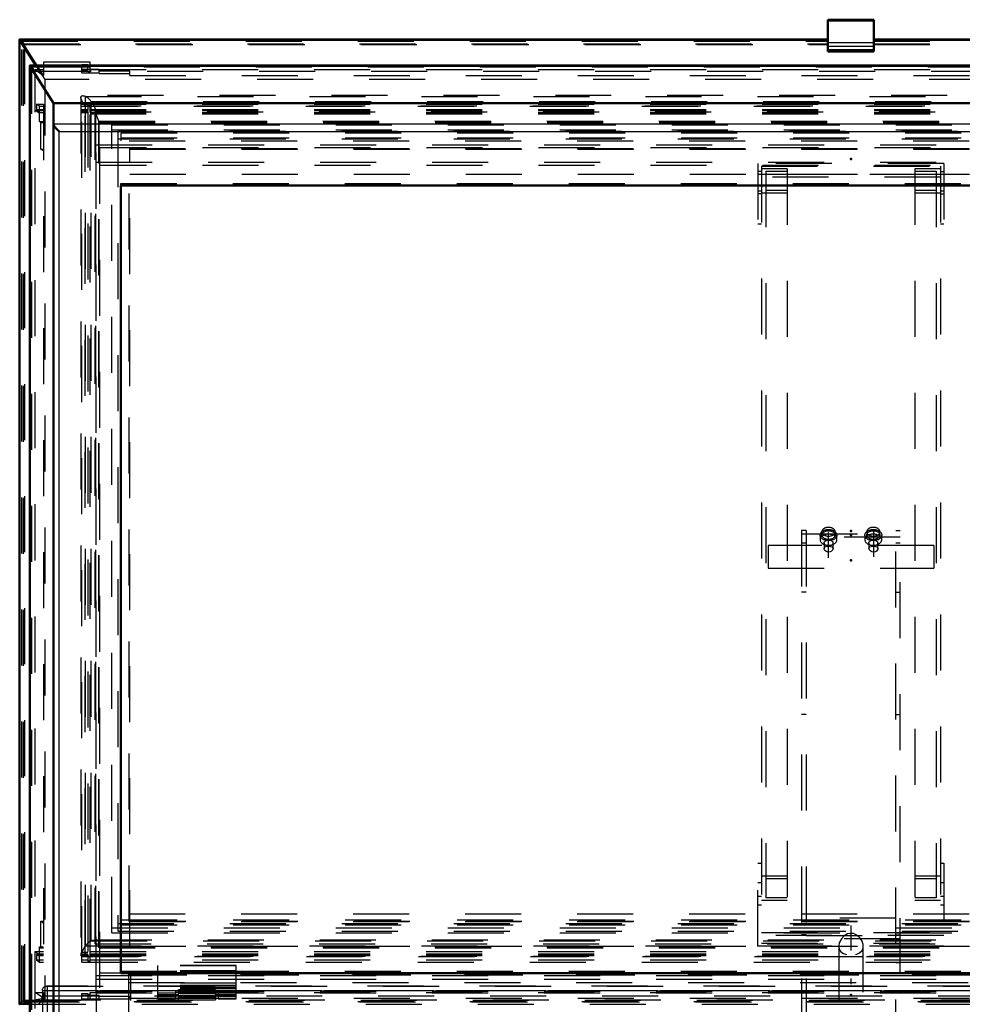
# Model space of a CAD drawing. Header units: millimetres. Extents: x 0 to 428, y 0 to 298.
# Tile 4 of 42: x 72 to 89, y 140 to 157. Entities that reach past the tile are written whole.
import ezdxf

# ---------------------------------------------------------------- set-up
doc = ezdxf.new("R2010")
doc.units = ezdxf.units.MM
doc.linetypes.add('Center', pattern=[1.5, 0.45, -0.5, 0.05, -0.5])
doc.linetypes.add('Dashed', pattern=[2, 1, -1])
for name, color, linetype, lineweight in [('am_0', 7, 'Continuous', 50), ('am_12', 3, 'Continuous', 25), ('am_3', 6, 'Dashed', 25), ('am_6', 2, 'Continuous', 35), ('am_7', 7, 'Center', 25), ('am_9', 7, 'Continuous', 50)]:
    doc.layers.add(name, color=color, linetype=linetype, lineweight=lineweight)

# ---------------------------------------------------------------- blocks, each defined once
blk = doc.blocks.new('12_FGS3001001502511U_0_in_FDFneo100150C2325N1N4N_300Op0__1203')
at = {"layer": 'am_3'}
for p, q in [((88.837, 154.707), (85.517, 154.707)), ((85.517, 154.707), (85.517, 153.621)), ((88.837, 154.707), (88.837, 153.621)), ((85.577, 154.562), (85.517, 154.562)), ((85.577, 154.655), (88.777, 154.655)), ((85.577, 154.655), (85.577, 140.782)), ((86.037, 154.61), (85.577, 154.61)), ((85.657, 154.571), (85.657, 141.593)), ((85.657, 154.571), (86.037, 154.571)), ((86.037, 154.61), (86.037, 141.554)), ((88.317, 154.61), (88.317, 141.554)), ((88.777, 154.61), (88.317, 154.61)), ((88.317, 154.571), (88.697, 154.571)), ((88.697, 154.571), (88.697, 141.593)), ((88.777, 154.655), (88.777, 140.782)), ((88.777, 154.562), (88.837, 154.562)), ((85.517, 154.513), (88.837, 154.513)), ((88.777, 154.461), (85.577, 154.461)), ((85.577, 154.213), (85.517, 154.213)), ((85.577, 154.183), (86.037, 154.183)), ((86.037, 154.222), (85.657, 154.222)), ((88.697, 154.222), (88.317, 154.222)), ((88.317, 154.183), (88.777, 154.183)), ((88.837, 154.213), (88.777, 154.213)), ((85.577, 154.165), (85.517, 154.165)), ((88.777, 154.165), (88.837, 154.165)), ((85.577, 153.621), (85.517, 153.621)), ((88.837, 153.621), (88.777, 153.621)), ((85.517, 140.729), (85.517, 142.213)), ((85.517, 142.213), (85.577, 142.213)), ((88.777, 142.213), (88.837, 142.213)), ((88.837, 142.213), (88.837, 140.729)), ((86.037, 141.98), (85.577, 141.98)), ((85.657, 141.942), (86.037, 141.942)), ((88.777, 141.98), (88.317, 141.98)), ((88.317, 141.942), (88.697, 141.942)), ((85.577, 141.863), (85.517, 141.863)), ((88.837, 141.863), (88.777, 141.863)), ((85.517, 141.621), (85.577, 141.621)), ((85.577, 141.554), (86.037, 141.554)), ((86.037, 141.593), (85.657, 141.593)), ((88.697, 141.593), (88.317, 141.593)), ((88.317, 141.554), (88.777, 141.554)), ((88.777, 141.621), (88.837, 141.621)), ((85.577, 141.465), (85.517, 141.465)), ((88.837, 141.465), (88.777, 141.465)), ((88.837, 140.923), (85.517, 140.923)), ((85.577, 140.976), (88.777, 140.976)), ((88.837, 140.729), (85.517, 140.729)), ((85.577, 140.782), (88.777, 140.782))]:
    blk.add_line(p, q, dxfattribs=at)
at = {"layer": 'am_6'}
for tag, p, flags in [('NB', (93.837, 154.707), 8), ('NN', (93.837, 154.207), 8), ('NT', (93.837, 153.707), 8), ('NBSYN', (93.837, 153.207), 8), ('LINA', (93.837, 152.707), 8), ('CATALOG', (93.837, 152.207), 8), ('IDNR', (93.837, 151.707), 8), ('PN', (93.837, 151.207), 8), ('LODLEVEL', (93.837, 150.707), 8), ('L', (93.837, 150.207), 8), ('W', (93.837, 149.707), 8), ('DP', (93.837, 149.207), 8), ('OP', (93.837, 148.707), 8), ('PPATH', (93.837, 148.207), 8), ('ExcludeFromBOM', (93.837, 147.207), 8), ('PSOL_0', (93.837, 146.707), 9), ('PSOL_1', (93.837, 146.207), 9), ('PSOL_2', (93.837, 145.707), 9)]:
    blk.add_attdef(tag, p, '', height=0.5, dxfattribs=dict(at, flags=flags))
blk = doc.blocks.new('13_Flat_Glass_Skylight_300100150_6_0_in_FDFneo100150C2325N1N4N_300Op0__1203')
at = {"layer": 'am_3'}
for p, q in [((73.425, 155.886), (73.425, 140.576)), ((100.898, 155.917), (73.457, 155.917)), ((73.505, 155.812), (73.505, 155.904)), ((73.507, 155.904), (73.505, 155.904)), ((73.507, 155.814), (73.505, 155.812)), ((73.507, 155.904), (100.848, 155.904)), ((73.507, 140.827), (73.507, 155.814)), ((73.61, 155.814), (100.745, 155.814)), ((73.61, 140.827), (73.61, 155.814)), ((73.499, 140.555), (73.499, 155.735)), ((73.499, 155.735), (100.856, 155.735)), ((73.592, 155.653), (100.762, 155.653)), ((73.592, 140.578), (73.592, 155.65)), ((73.592, 155.595), (100.762, 155.595)), ((73.683, 155.629), (100.672, 155.629)), ((73.683, 140.77), (73.683, 155.629)), ((73.745, 155.462), (73.683, 155.629)), ((73.691, 140.809), (73.691, 155.653)), ((73.745, 140.711), (73.745, 155.462)), ((73.745, 155.462), (100.61, 155.462)), ((73.507, 140.827), (73.505, 140.828)), ((73.505, 140.735), (73.505, 140.828)), ((73.61, 140.827), (100.745, 140.827)), ((100.695, 140.84), (73.66, 140.84)), ((73.505, 140.735), (73.507, 140.738)), ((73.507, 140.738), (100.848, 140.738)), ((73.683, 140.77), (73.745, 140.711)), ((73.683, 140.77), (100.672, 140.77)), ((73.745, 140.711), (100.61, 140.711)), ((73.457, 140.545), (100.898, 140.545)), ((73.499, 140.555), (100.856, 140.555)), ((73.592, 140.636), (100.762, 140.636)), ((73.592, 140.578), (100.762, 140.578))]:
    blk.add_line(p, q, dxfattribs=at)
for points in [[(73.425, 155.886), (73.426, 155.895), (73.429, 155.903), (73.434, 155.909), (73.441, 155.914), (73.449, 155.916), (73.457, 155.917)], [(73.499, 155.735), (73.484, 155.756), (73.471, 155.776), (73.459, 155.795), (73.449, 155.813), (73.441, 155.83), (73.434, 155.846), (73.429, 155.861), (73.426, 155.874), (73.425, 155.885), (73.425, 155.886)], [(73.457, 155.917), (73.468, 155.916), (73.481, 155.913), (73.496, 155.908), (73.505, 155.904)], [(73.61, 155.814), (73.604, 155.821), (73.599, 155.828), (73.593, 155.834), (73.587, 155.841), (73.58, 155.848), (73.574, 155.854), (73.567, 155.86), (73.561, 155.866), (73.554, 155.872), (73.547, 155.878), (73.541, 155.883), (73.534, 155.888), (73.528, 155.892), (73.522, 155.896), (73.516, 155.899), (73.511, 155.902), (73.507, 155.904)], [(73.691, 155.653), (73.69, 155.664), (73.688, 155.677), (73.683, 155.692), (73.676, 155.708), (73.668, 155.725), (73.658, 155.743), (73.646, 155.762), (73.633, 155.782), (73.618, 155.803), (73.61, 155.814)], [(73.683, 155.629), (73.688, 155.635), (73.69, 155.643), (73.691, 155.653), (73.691, 155.653)], [(73.507, 140.738), (73.513, 140.744), (73.518, 140.751), (73.524, 140.758), (73.53, 140.764), (73.536, 140.771), (73.543, 140.777), (73.55, 140.784), (73.556, 140.79), (73.563, 140.796), (73.57, 140.801), (73.576, 140.806), (73.583, 140.811), (73.589, 140.815), (73.595, 140.819), (73.601, 140.823), (73.606, 140.825), (73.61, 140.827)], [(73.61, 140.827), (73.625, 140.833), (73.639, 140.837), (73.652, 140.84), (73.66, 140.84)], [(73.66, 140.84), (73.67, 140.839), (73.678, 140.836), (73.684, 140.832), (73.688, 140.825), (73.691, 140.817), (73.691, 140.809)], [(73.505, 140.735), (73.49, 140.714), (73.476, 140.694), (73.464, 140.674), (73.453, 140.656), (73.444, 140.638), (73.437, 140.622), (73.431, 140.607), (73.427, 140.593), (73.426, 140.581), (73.425, 140.576)], [(73.691, 140.809), (73.69, 140.797), (73.688, 140.784), (73.683, 140.77), (73.683, 140.77)], [(73.425, 140.576), (73.426, 140.566), (73.429, 140.558), (73.434, 140.552), (73.441, 140.548), (73.449, 140.545), (73.457, 140.545)], [(73.457, 140.545), (73.468, 140.546), (73.481, 140.549), (73.496, 140.553), (73.499, 140.555)]]:
    blk.add_lwpolyline(points, dxfattribs=at)
at = {"layer": 'am_6'}
for tag, p, flags in [('NB', (105.929, 155.917), 8), ('NN', (105.929, 155.417), 8), ('NT', (105.929, 154.917), 8), ('NBSYN', (105.929, 154.417), 8), ('LINA', (105.929, 153.917), 8), ('CATALOG', (105.929, 153.417), 8), ('IDNR', (105.929, 152.917), 8), ('PN', (105.929, 152.417), 8), ('LODLEVEL', (105.929, 151.917), 8), ('L', (105.929, 151.417), 8), ('W', (105.929, 150.917), 8), ('PPATH', (105.929, 150.417), 8), ('ExcludeFromBOM', (105.929, 149.417), 8), ('PSOL_0', (105.929, 148.917), 9), ('PSOL_1', (105.929, 148.417), 9), ('PSOL_2', (105.929, 147.917), 9)]:
    blk.add_attdef(tag, p, '', height=0.5, dxfattribs=dict(at, flags=flags))
blk = doc.blocks.new('14_Flat_Glass_Skylight_300100150_12_0_in_FDFneo100150C2325N1N4N_300Op0__1203')
at = {"layer": 'am_3'}
for p, q in [((73.979, 140.969), (73.979, 155.397)), ((73.979, 155.397), (100.376, 155.397)), ((73.979, 155.309), (100.376, 155.309)), ((74.144, 155.253), (100.211, 155.253)), ((74.144, 141.113), (74.144, 155.253)), ((74.144, 155.166), (100.211, 155.166)), ((74.144, 141.2), (100.211, 141.2)), ((73.979, 141.057), (100.376, 141.057)), ((74.144, 141.113), (100.211, 141.113)), ((73.979, 140.969), (100.376, 140.969))]:
    blk.add_line(p, q, dxfattribs=at)
at = {"layer": 'am_6'}
for tag, p, flags in [('NB', (105.376, 155.397), 8), ('NN', (105.376, 154.897), 8), ('NT', (105.376, 154.397), 8), ('NBSYN', (105.376, 153.897), 8), ('LINA', (105.376, 153.397), 8), ('CATALOG', (105.376, 152.897), 8), ('IDNR', (105.376, 152.397), 8), ('PN', (105.376, 151.897), 8), ('LODLEVEL', (105.376, 151.397), 8), ('L', (105.376, 150.897), 8), ('W', (105.376, 150.397), 8), ('PPATH', (105.376, 149.897), 8), ('ExcludeFromBOM', (105.376, 148.897), 8), ('PSOL_0', (105.376, 148.397), 9), ('PSOL_1', (105.376, 147.897), 9), ('PSOL_2', (105.376, 147.397), 9)]:
    blk.add_attdef(tag, p, '', height=0.5, dxfattribs=dict(at, flags=flags))
blk = doc.blocks.new('15_Flat_Glass_Skylight_300100150_5_0_in_FDFneo100150C2325N1N4N_300Op0__1203')
at = {"layer": 'am_3'}
for p, q in [((74.087, 155.284), (74.087, 140.996)), ((74.087, 155.284), (100.267, 155.284)), ((74.087, 155.148), (100.267, 155.148)), ((74.287, 155.109), (100.067, 155.109)), ((74.287, 141.171), (74.287, 155.109)), ((74.287, 154.973), (100.067, 154.973)), ((74.287, 141.307), (100.067, 141.307)), ((74.287, 141.171), (100.067, 141.171)), ((74.087, 141.133), (100.267, 141.133)), ((74.087, 140.996), (100.267, 140.996))]:
    blk.add_line(p, q, dxfattribs=at)
at = {"layer": 'am_6'}
for tag, p, flags in [('NB', (105.267, 155.284), 8), ('NN', (105.267, 154.784), 8), ('NT', (105.267, 154.284), 8), ('NBSYN', (105.267, 153.784), 8), ('LINA', (105.267, 153.284), 8), ('CATALOG', (105.267, 152.784), 8), ('IDNR', (105.267, 152.284), 8), ('PN', (105.267, 151.784), 8), ('LODLEVEL', (105.267, 151.284), 8), ('L', (105.267, 150.784), 8), ('W', (105.267, 150.284), 8), ('PPATH', (105.267, 149.784), 8), ('ExcludeFromBOM', (105.267, 148.784), 8), ('PSOL_0', (105.267, 148.284), 9), ('PSOL_1', (105.267, 147.784), 9), ('PSOL_2', (105.267, 147.284), 9)]:
    blk.add_attdef(tag, p, '', height=0.5, dxfattribs=dict(at, flags=flags))
blk = doc.blocks.new('16_FGS3001001502O4U_0_in_FDFneo100150C2325N1N4N_300Op0__1203')
at = {"layer": 'am_3'}
for p, q in [((73.757, 154.986), (73.757, 139.939)), ((100.597, 154.986), (73.757, 154.986)), ((100.597, 154.668), (73.757, 154.668)), ((73.757, 140.257), (100.597, 140.257)), ((73.757, 139.939), (100.597, 139.939))]:
    blk.add_line(p, q, dxfattribs=at)
at = {"layer": 'am_6'}
for tag, p, flags in [('NB', (105.597, 154.986), 8), ('NN', (105.597, 154.486), 8), ('NT', (105.597, 153.986), 8), ('NBSYN', (105.597, 153.486), 8), ('LINA', (105.597, 152.986), 8), ('CATALOG', (105.597, 152.486), 8), ('IDNR', (105.597, 151.986), 8), ('PN', (105.597, 151.486), 8), ('LODLEVEL', (105.597, 150.986), 8), ('L', (105.597, 150.486), 8), ('W', (105.597, 149.986), 8), ('TG', (105.597, 149.486), 8), ('TG1', (105.597, 148.986), 8), ('OC', (105.597, 148.486), 8), ('PPATH', (105.597, 147.986), 8), ('ExcludeFromBOM', (105.597, 146.986), 8), ('PSOL_0', (105.597, 146.486), 9), ('PSOL_1', (105.597, 145.986), 9), ('PSOL_2', (105.597, 145.486), 9), ('PSOL_3', (105.597, 144.986), 9)]:
    blk.add_attdef(tag, p, '', height=0.5, dxfattribs=dict(at, flags=flags))
blk = doc.blocks.new('17_FGS30010015025O3U_0_in_FDFneo100150C2325N1N4N_300Op0__1203')
at = {"layer": 'am_0'}
for p, q in [((87.587, 157.273), (86.767, 157.273)), ((86.767, 156.708), (86.767, 157.273)), ((87.587, 156.708), (87.587, 157.273)), ((72.332, 156.917), (72.332, 139.696)), ((86.767, 156.921), (72.336, 156.921)), ((72.337, 156.907), (72.622, 156.456)), ((102.019, 156.921), (87.587, 156.921)), ((86.767, 156.73), (87.587, 156.73)), ((86.767, 156.708), (87.587, 156.708)), ((72.516, 156.454), (72.516, 139.553)), ((72.516, 139.551), (72.516, 156.451)), ((72.516, 156.451), (101.839, 156.451)), ((72.516, 156.451), (72.937, 155.78)), ((101.836, 156.456), (72.518, 156.456)), ((72.937, 155.78), (101.417, 155.78)), ((72.937, 155.78), (72.937, 139.249)), ((74.137, 140.25), (74.137, 154.314)), ((74.137, 154.314), (100.217, 154.314)), ((74.137, 140.25), (100.217, 140.25)), ((72.516, 139.724), (72.337, 139.693))]:
    blk.add_line(p, q, dxfattribs=at)
for points in [[(72.336, 156.921), (72.335, 156.921), (72.334, 156.92), (72.333, 156.92), (72.333, 156.919), (72.332, 156.918), (72.332, 156.917)], [(72.332, 156.917), (72.332, 156.916), (72.333, 156.915), (72.333, 156.914), (72.334, 156.912), (72.335, 156.91), (72.336, 156.909), (72.337, 156.907)], [(72.518, 156.456), (72.518, 156.456), (72.517, 156.456), (72.516, 156.456), (72.516, 156.455), (72.516, 156.454), (72.516, 156.453), (72.516, 156.452), (72.516, 156.451), (72.516, 156.451)], [(73.037, 155.276), (73.029, 155.284), (73.02, 155.292), (73.012, 155.3), (73.003, 155.309), (72.995, 155.317), (72.987, 155.326), (72.98, 155.335), (72.973, 155.344), (72.967, 155.352), (72.961, 155.36), (72.956, 155.368), (72.951, 155.376), (72.947, 155.383), (72.943, 155.39), (72.941, 155.396), (72.939, 155.402), (72.938, 155.407), (72.937, 155.412)], [(72.337, 139.693), (72.336, 139.693), (72.335, 139.693), (72.334, 139.693), (72.333, 139.694), (72.333, 139.694), (72.332, 139.695), (72.332, 139.696)]]:
    blk.add_lwpolyline(points, dxfattribs=at)
at = {"layer": 'am_12'}
for p, q in [((86.767, 157.268), (87.587, 157.268)), ((72.337, 139.693), (72.337, 156.907)), ((72.337, 156.907), (86.767, 156.907)), ((87.587, 156.907), (102.018, 156.907)), ((72.937, 155.412), (101.417, 155.412)), ((73.037, 139.288), (73.037, 155.276)), ((73.037, 155.276), (101.317, 155.276)), ((72.337, 139.693), (72.516, 139.693))]:
    blk.add_line(p, q, dxfattribs=at)
at = {"layer": 'am_3'}
for p, q in [((86.767, 157.253), (87.587, 157.253)), ((72.424, 156.828), (72.373, 156.892)), ((72.373, 156.892), (86.767, 156.892)), ((72.373, 139.741), (72.373, 156.892)), ((72.4, 139.738), (72.4, 156.841)), ((72.4, 156.841), (86.767, 156.841)), ((72.4, 156.841), (72.424, 156.828)), ((72.757, 156.278), (72.4, 156.841)), ((72.424, 139.767), (72.424, 156.828)), ((72.424, 156.828), (86.767, 156.828)), ((86.767, 156.868), (87.587, 156.868)), ((87.587, 156.892), (101.982, 156.892)), ((87.587, 156.841), (101.955, 156.841)), ((87.587, 156.828), (101.931, 156.828)), ((87.587, 156.795), (86.767, 156.795)), ((73.592, 156.516), (72.757, 156.516)), ((72.757, 156.516), (72.757, 156.278)), ((73.442, 156.472), (73.552, 156.472)), ((73.442, 156.326), (73.442, 156.472)), ((73.552, 156.345), (73.552, 156.472)), ((73.592, 156.345), (73.592, 156.516)), ((72.552, 139.593), (72.552, 156.43)), ((72.552, 156.43), (101.803, 156.43)), ((72.61, 156.355), (72.552, 156.43)), ((72.606, 155.653), (72.606, 156.384)), ((72.606, 156.384), (72.757, 156.278)), ((72.606, 156.384), (72.757, 156.384)), ((72.61, 156.355), (101.744, 156.355)), ((72.61, 139.62), (72.61, 156.355)), ((72.622, 156.456), (72.782, 156.205)), ((73.753, 156.385), (73.442, 156.385)), ((73.552, 156.364), (73.442, 156.364)), ((73.442, 156.326), (73.753, 156.326)), ((73.552, 156.429), (73.592, 156.429)), ((73.592, 156.345), (73.552, 156.345)), ((73.592, 156.384), (100.762, 156.384)), ((73.753, 156.311), (73.753, 156.385)), ((74.297, 156.353), (73.753, 156.353)), ((73.753, 156.311), (74.297, 156.311)), ((74.297, 156.278), (74.297, 156.353)), ((72.782, 156.205), (72.782, 139.77)), ((101.573, 156.205), (72.782, 156.205)), ((74.297, 156.278), (100.057, 156.278)), ((72.634, 155.765), (72.634, 155.669)), ((72.634, 155.765), (72.757, 155.765)), ((72.689, 155.727), (72.634, 155.765)), ((72.757, 155.765), (72.757, 140.447)), ((73.442, 155.765), (73.552, 155.765)), ((73.442, 140.447), (73.442, 155.765)), ((73.552, 155.765), (73.552, 155.65)), ((73.592, 155.765), (100.762, 155.765)), ((73.592, 155.615), (73.592, 155.765)), ((72.662, 155.615), (72.606, 155.653)), ((72.606, 155.653), (72.757, 155.653)), ((72.634, 155.669), (72.662, 155.65)), ((72.634, 155.669), (72.757, 155.669)), ((72.662, 155.65), (72.662, 155.615)), ((72.662, 155.65), (72.757, 155.65)), ((72.662, 155.615), (72.757, 155.615)), ((72.689, 155.727), (72.757, 155.727)), ((72.689, 155.454), (72.689, 155.727)), ((73.442, 155.727), (100.912, 155.727)), ((73.442, 155.669), (73.552, 155.669)), ((73.442, 155.65), (73.552, 155.65)), ((73.442, 155.634), (73.552, 155.634)), ((73.442, 155.615), (73.552, 155.615)), ((73.552, 155.746), (73.592, 155.746)), ((73.552, 155.634), (73.552, 140.597)), ((73.592, 155.669), (100.762, 155.669)), ((73.592, 155.653), (100.762, 155.653)), ((73.592, 155.65), (100.762, 155.65)), ((73.592, 155.615), (100.762, 155.615)), ((72.71, 155.44), (72.689, 155.454)), ((72.689, 155.454), (72.757, 155.454)), ((72.71, 154.964), (72.71, 155.44)), ((72.71, 155.44), (72.757, 155.44)), ((73.753, 140.704), (73.753, 155.454)), ((73.753, 155.454), (100.601, 155.454)), ((73.753, 155.44), (100.601, 155.44)), ((72.757, 154.931), (72.71, 154.964)), ((72.71, 154.964), (72.757, 154.964)), ((73.697, 155.038), (100.657, 155.038)), ((73.697, 139.898), (73.697, 155.038)), ((74.297, 154.964), (100.057, 154.964)), ((74.297, 140.729), (74.297, 154.964)), ((73.697, 154.731), (100.657, 154.731)), ((74.297, 154.513), (100.057, 154.513)), ((74.137, 154.346), (100.217, 154.346)), ((74.137, 154.314), (74.137, 154.346)), ((72.71, 140.704), (72.71, 141.18)), ((72.71, 141.18), (72.757, 141.147)), ((72.71, 141.18), (72.757, 141.18)), ((74.297, 141.18), (100.057, 141.18)), ((72.689, 140.447), (72.689, 140.719)), ((72.689, 140.719), (72.71, 140.704)), ((72.689, 140.719), (72.757, 140.719)), ((72.71, 140.704), (72.757, 140.704)), ((73.753, 140.719), (100.601, 140.719)), ((73.753, 140.704), (100.601, 140.704)), ((74.297, 140.729), (100.057, 140.729)), ((72.606, 140.636), (72.662, 140.597)), ((72.606, 140.636), (72.757, 140.636)), ((72.606, 139.906), (72.606, 140.636)), ((72.634, 140.582), (72.634, 140.486)), ((72.634, 140.582), (72.757, 140.582)), ((72.662, 140.562), (72.634, 140.582)), ((72.634, 140.486), (72.689, 140.447)), ((72.634, 140.486), (72.757, 140.486)), ((72.662, 140.597), (72.662, 140.562)), ((72.662, 140.597), (72.757, 140.597)), ((72.662, 140.562), (72.757, 140.562)), ((73.552, 140.617), (73.442, 140.617)), ((73.442, 140.597), (73.552, 140.597)), ((73.442, 140.582), (73.552, 140.582)), ((73.442, 140.562), (73.552, 140.562)), ((73.442, 140.486), (73.552, 140.486)), ((73.552, 140.582), (73.552, 140.466)), ((73.592, 140.466), (73.552, 140.466)), ((73.592, 140.636), (100.762, 140.636)), ((73.592, 140.597), (100.762, 140.597)), ((73.592, 140.582), (100.762, 140.582)), ((73.592, 140.466), (73.592, 140.578)), ((73.592, 140.562), (100.762, 140.562)), ((73.592, 140.486), (100.762, 140.486)), ((72.689, 140.447), (72.757, 140.447)), ((73.442, 140.447), (100.912, 140.447)), ((76.197, 140.383), (74.797, 140.383)), ((74.797, 139.791), (74.797, 140.383)), ((76.197, 140.378), (74.797, 140.378)), ((76.197, 140.292), (74.797, 140.292)), ((76.197, 139.791), (76.197, 140.383)), ((73.697, 140.205), (100.657, 140.205)), ((74.137, 140.282), (100.217, 140.282)), ((76.197, 140.279), (74.797, 140.279)), ((72.373, 139.741), (72.424, 139.767)), ((72.4, 139.738), (72.757, 139.8)), ((72.424, 139.767), (72.4, 139.738)), ((72.424, 139.767), (101.931, 139.767)), ((72.782, 139.77), (72.516, 139.724)), ((72.757, 139.8), (72.606, 139.906)), ((72.606, 139.906), (72.757, 139.906)), ((72.757, 139.906), (72.757, 139.774)), ((72.757, 139.774), (73.592, 139.774)), ((72.782, 139.77), (101.573, 139.77)), ((73.442, 139.887), (73.552, 139.887)), ((73.442, 139.779), (73.442, 139.887)), ((73.753, 139.848), (73.442, 139.848)), ((73.442, 139.788), (73.753, 139.788)), ((73.552, 139.779), (73.442, 139.779)), ((73.552, 139.887), (73.552, 139.779)), ((73.552, 139.867), (73.592, 139.867)), ((73.592, 139.783), (73.552, 139.783)), ((73.592, 139.774), (73.592, 139.906)), ((73.592, 139.906), (100.762, 139.906)), ((73.697, 139.898), (100.657, 139.898)), ((73.753, 139.788), (73.753, 139.848)), ((74.297, 139.833), (73.753, 139.833)), ((73.753, 139.792), (74.297, 139.792)), ((74.297, 139.792), (74.297, 139.833)), ((74.297, 139.8), (100.057, 139.8)), ((75.117, 139.931), (74.797, 139.931)), ((76.197, 139.928), (74.797, 139.928)), ((76.197, 139.892), (74.797, 139.892)), ((75.117, 139.891), (74.797, 139.891)), ((75.117, 139.856), (74.797, 139.856)), ((76.197, 139.849), (74.797, 139.849)), ((75.117, 139.831), (74.797, 139.831)), ((74.797, 139.831), (75.117, 139.831)), ((74.797, 139.791), (75.117, 139.791)), ((75.117, 139.791), (74.797, 139.791)), ((75.117, 139.931), (75.117, 139.791)), ((75.877, 139.904), (75.117, 139.904)), ((75.117, 139.85), (75.877, 139.85)), ((75.877, 139.841), (75.117, 139.841)), ((75.117, 139.802), (75.877, 139.802)), ((75.877, 139.931), (75.877, 139.791)), ((76.197, 139.931), (75.877, 139.931)), ((76.197, 139.891), (75.877, 139.891)), ((76.197, 139.856), (75.877, 139.856)), ((76.197, 139.831), (75.877, 139.831)), ((75.877, 139.831), (76.197, 139.831)), ((75.877, 139.791), (76.197, 139.791)), ((76.197, 139.791), (75.877, 139.791)), ((72.373, 139.741), (101.982, 139.741)), ((72.4, 139.738), (101.955, 139.738)), ((72.516, 139.693), (101.839, 139.693))]:
    blk.add_line(p, q, dxfattribs=at)
for points in [[(72.373, 156.892), (72.371, 156.894), (72.369, 156.896), (72.367, 156.898), (72.365, 156.901), (72.363, 156.903), (72.361, 156.905), (72.358, 156.907), (72.356, 156.909), (72.354, 156.911), (72.352, 156.912), (72.35, 156.914), (72.348, 156.915), (72.346, 156.916), (72.344, 156.918), (72.342, 156.919), (72.341, 156.919), (72.339, 156.92), (72.338, 156.92), (72.336, 156.921), (72.336, 156.921)], [(72.552, 156.43), (72.55, 156.432), (72.549, 156.434), (72.547, 156.436), (72.545, 156.438), (72.543, 156.44), (72.542, 156.441), (72.54, 156.443), (72.538, 156.445), (72.536, 156.447), (72.534, 156.448), (72.532, 156.45), (72.53, 156.451), (72.528, 156.452), (72.527, 156.453), (72.525, 156.454), (72.524, 156.455), (72.522, 156.456), (72.521, 156.456), (72.52, 156.456), (72.519, 156.456), (72.518, 156.456)], [(72.332, 139.696), (72.332, 139.697), (72.333, 139.699), (72.333, 139.7), (72.334, 139.702), (72.335, 139.703), (72.336, 139.705), (72.337, 139.707), (72.338, 139.709), (72.34, 139.711), (72.341, 139.713), (72.343, 139.715), (72.345, 139.718), (72.347, 139.72), (72.349, 139.722), (72.351, 139.724), (72.353, 139.726), (72.355, 139.728), (72.357, 139.73), (72.36, 139.732), (72.362, 139.734), (72.364, 139.735), (72.366, 139.737), (72.368, 139.738), (72.37, 139.739), (72.372, 139.74), (72.373, 139.741)]]:
    blk.add_lwpolyline(points, dxfattribs=at)
at = {"layer": 'am_6'}
for tag, p, flags in [('NB', (107.022, 157.273), 8), ('NN', (107.022, 156.773), 8), ('NT', (107.022, 156.273), 8), ('NBSYN', (107.022, 155.773), 8), ('LINA', (107.022, 155.273), 8), ('CATALOG', (107.022, 154.773), 8), ('IDNR', (107.022, 154.273), 8), ('PN', (107.022, 153.773), 8), ('LODLEVEL', (107.022, 153.273), 8), ('L', (107.022, 152.773), 8), ('W', (107.022, 152.273), 8), ('DP', (107.022, 151.773), 8), ('OP', (107.022, 151.273), 8), ('OC', (107.022, 150.773), 8), ('ExcludeFromBOM', (107.022, 149.773), 8), ('PSOL_0', (107.022, 149.273), 9), ('PSOL_1', (107.022, 148.773), 9), ('PSOL_2', (107.022, 148.273), 9)]:
    blk.add_attdef(tag, p, '', height=0.5, dxfattribs=dict(at, flags=flags))
blk = doc.blocks.new('18_Flat_Glass_Skylight_3001001502_2_0_in_FDFneo100150C2325N1N4N_300Op0__1203')
at = {"layer": 'am_3'}
for p, q in [((73.697, 140.144), (100.657, 140.144)), ((74.273, 140.223), (74.273, 138.432)), ((74.273, 140.223), (100.081, 140.223)), ((74.317, 140.219), (100.037, 140.219)), ((74.317, 137.76), (74.317, 140.219)), ((72.737, 139.942), (101.617, 139.942)), ((72.737, 139.942), (72.737, 137.869)), ((101.542, 140.018), (72.813, 140.018)), ((72.821, 140.017), (72.821, 138.061)), ((72.821, 140.017), (101.533, 140.017)), ((74.273, 140.084), (100.081, 140.084)), ((76.197, 140.073), (74.797, 140.073)), ((76.197, 140.031), (74.797, 140.031)), ((76.197, 139.997), (74.797, 139.997)), ((76.197, 139.976), (74.797, 139.976)), ((76.197, 139.967), (74.797, 139.967)), ((75.827, 139.951), (75.167, 139.951)), ((75.167, 139.771), (75.167, 139.951)), ((75.827, 139.951), (75.827, 139.771)), ((72.737, 139.842), (101.617, 139.842)), ((73.697, 139.926), (100.657, 139.926)), ((73.697, 139.898), (73.697, 138.153)), ((75.167, 139.934), (74.797, 139.934)), ((76.197, 139.928), (74.797, 139.928)), ((74.797, 139.869), (75.167, 139.869)), ((75.827, 139.911), (75.167, 139.911)), ((75.827, 139.892), (75.167, 139.892)), ((75.827, 139.885), (75.167, 139.885)), ((75.827, 139.825), (75.167, 139.825)), ((75.167, 139.811), (75.827, 139.811)), ((75.827, 139.798), (75.167, 139.798)), ((75.167, 139.771), (75.827, 139.771)), ((76.197, 139.934), (75.827, 139.934)), ((75.827, 139.869), (76.197, 139.869))]:
    blk.add_line(p, q, dxfattribs=at)
for points in [[(72.737, 139.942), (72.738, 139.95), (72.739, 139.957), (72.74, 139.964), (72.743, 139.97), (72.745, 139.977), (72.749, 139.983), (72.753, 139.989), (72.757, 139.994), (72.762, 139.999), (72.767, 140.003), (72.773, 140.007), (72.779, 140.01), (72.786, 140.013), (72.793, 140.015), (72.8, 140.017), (72.807, 140.017), (72.813, 140.018)], [(72.813, 140.018), (72.82, 140.017), (72.821, 140.017)], [(72.659, 139.693), (72.673, 139.703), (72.685, 139.714), (72.696, 139.726), (72.706, 139.739), (72.715, 139.753), (72.722, 139.767)], [(72.722, 139.767), (72.728, 139.782), (72.732, 139.798), (72.736, 139.815), (72.737, 139.832), (72.737, 139.842)]]:
    blk.add_lwpolyline(points, dxfattribs=at)
at = {"layer": 'am_6'}
for tag, p, flags in [('NB', (107.892, 140.223), 8), ('NN', (107.892, 139.723), 8), ('NT', (107.892, 139.223), 8), ('NBSYN', (107.892, 138.723), 8), ('LINA', (107.892, 138.223), 8), ('CATALOG', (107.892, 137.723), 8), ('IDNR', (107.892, 137.223), 8), ('PN', (107.892, 136.723), 8), ('LODLEVEL', (107.892, 136.223), 8), ('L', (107.892, 135.723), 8), ('W', (107.892, 135.223), 8), ('DP', (107.892, 134.723), 8), ('ExcludeFromBOM', (107.892, 133.723), 8), ('PSOL_0', (107.892, 133.223), 9), ('PSOL_1', (107.892, 132.723), 9)]:
    blk.add_attdef(tag, p, '', height=0.5, dxfattribs=dict(at, flags=flags))
blk = doc.blocks.new('20_FGS30010015025O310U_0_in_FDFneo100150C2325N1N4N_300Op0__1203')
at = {"layer": 'am_3'}
for p, q in [((86.377, 148.154), (86.297, 148.154)), ((86.297, 148.154), (86.297, 134.229)), ((86.297, 148.095), (88.057, 148.095)), ((88.057, 148.035), (86.297, 148.035)), ((86.377, 148.154), (86.377, 138.779)), ((86.627, 148.071), (86.627, 147.988)), ((86.659, 148.13), (86.659, 148.071)), ((86.895, 148.071), (86.895, 148.13)), ((86.927, 147.988), (86.927, 148.071)), ((87.427, 148.071), (87.427, 147.988)), ((87.459, 148.13), (87.459, 148.071)), ((87.695, 148.071), (87.695, 148.13)), ((87.727, 147.988), (87.727, 148.071)), ((87.977, 138.779), (87.977, 148.154)), ((87.977, 148.154), (88.057, 148.154)), ((88.057, 134.229), (88.057, 148.154)), ((88.657, 147.882), (85.697, 147.882)), ((85.697, 147.882), (85.697, 147.482)), ((86.297, 147.935), (86.377, 147.935)), ((86.697, 147.929), (86.697, 147.831)), ((86.857, 147.831), (86.857, 147.929)), ((87.497, 147.929), (87.497, 147.831)), ((87.657, 147.831), (87.657, 147.929)), ((87.977, 147.935), (88.057, 147.935)), ((88.657, 147.882), (88.657, 147.482)), ((85.697, 147.482), (88.657, 147.482)), ((86.377, 147.051), (86.297, 147.051)), ((87.977, 147.051), (88.057, 147.051)), ((86.377, 144.869), (86.297, 144.869)), ((87.977, 144.869), (88.057, 144.869)), ((87.977, 141.229), (86.377, 141.229)), ((86.377, 140.936), (86.297, 140.936)), ((88.057, 140.861), (86.297, 140.861)), ((86.377, 140.921), (87.977, 140.921)), ((87.977, 140.936), (88.057, 140.936)), ((86.958, 140.729), (86.958, 137.912)), ((87.397, 137.912), (87.397, 140.73)), ((86.377, 140.559), (86.297, 140.559)), ((86.377, 140.549), (87.977, 140.549)), ((87.977, 140.559), (88.057, 140.559)), ((86.377, 140.44), (86.297, 140.44)), ((87.977, 140.44), (88.057, 140.44)), ((86.237, 139.322), (88.117, 139.322)), ((86.237, 134.229), (86.237, 139.322)), ((88.057, 139.315), (86.297, 139.315)), ((88.117, 134.229), (88.117, 139.322)), ((86.297, 139.201), (86.237, 139.201)), ((86.377, 139.08), (86.297, 139.08)), ((87.977, 139.08), (88.057, 139.08)), ((88.117, 139.201), (88.057, 139.201)), ((86.377, 138.898), (86.297, 138.898)), ((87.977, 138.898), (88.057, 138.898)), ((86.297, 138.779), (86.377, 138.779)), ((86.707, 135.638), (86.707, 138.762)), ((86.707, 138.762), (87.647, 138.762)), ((87.647, 135.638), (87.647, 138.762)), ((87.977, 138.779), (88.057, 138.779)), ((86.707, 138.371), (87.647, 138.371)), ((85.537, 135.662), (85.537, 138.153)), ((85.997, 138.153), (85.537, 138.153)), ((85.997, 138.153), (85.997, 133.555)), ((86.707, 138.094), (87.647, 138.094)), ((88.357, 138.153), (88.817, 138.153)), ((88.357, 138.153), (88.357, 133.555)), ((88.817, 135.622), (88.817, 138.153)), ((86.747, 137.989), (86.587, 137.989)), ((86.587, 134.608), (86.587, 137.989)), ((86.747, 137.837), (86.587, 137.837)), ((86.747, 137.581), (86.747, 137.989)), ((87.767, 137.989), (87.607, 137.989)), ((87.607, 137.581), (87.607, 137.989)), ((87.607, 137.837), (87.767, 137.837)), ((87.767, 134.608), (87.767, 137.989)), ((86.747, 137.818), (86.587, 137.818)), ((86.707, 137.805), (86.747, 137.805)), ((87.607, 137.818), (87.767, 137.818)), ((87.647, 137.805), (87.607, 137.805)), ((86.747, 137.581), (86.707, 137.581)), ((87.607, 137.581), (87.647, 137.581)), ((86.037, 137.319), (85.997, 137.319)), ((86.037, 137.319), (86.037, 133.555)), ((86.707, 137.391), (87.647, 137.391)), ((88.317, 137.319), (88.317, 133.555)), ((88.357, 137.319), (88.317, 137.319)), ((85.997, 137.28), (85.537, 137.28)), ((88.357, 137.28), (88.817, 137.28)), ((86.707, 137.016), (87.647, 137.016)), ((86.747, 136.66), (86.707, 136.66)), ((86.747, 134.608), (86.747, 136.66)), ((87.607, 134.608), (87.607, 136.66)), ((87.607, 136.66), (87.647, 136.66)), ((85.997, 136.495), (85.537, 136.495)), ((88.357, 136.495), (88.817, 136.495)), ((86.707, 136.249), (86.587, 136.249)), ((87.767, 136.249), (87.647, 136.249)), ((86.707, 136.233), (86.747, 136.233)), ((86.707, 136.188), (86.747, 136.188)), ((87.647, 136.233), (87.607, 136.233)), ((87.647, 136.188), (87.607, 136.188)), ((85.537, 135.903), (86.037, 135.903)), ((86.707, 135.981), (86.587, 135.981)), ((87.647, 135.981), (87.767, 135.981)), ((88.317, 135.903), (88.357, 135.903)), ((85.997, 135.865), (85.537, 135.865)), ((86.747, 135.865), (86.587, 135.865)), ((86.707, 135.739), (86.587, 135.739)), ((87.607, 135.865), (87.767, 135.865)), ((87.647, 135.739), (87.767, 135.739)), ((85.997, 135.662), (85.537, 135.662)), ((86.747, 135.638), (86.707, 135.638)), ((87.607, 135.638), (87.647, 135.638)), ((88.817, 135.622), (88.357, 135.622)), ((86.747, 135.457), (86.587, 135.457)), ((86.747, 135.434), (86.587, 135.434)), ((86.747, 135.406), (86.587, 135.406)), ((86.747, 135.369), (87.607, 135.369)), ((87.607, 135.457), (87.767, 135.457)), ((87.607, 135.434), (87.767, 135.434)), ((87.607, 135.406), (87.767, 135.406)), ((86.747, 135.202), (86.587, 135.202)), ((87.607, 135.202), (87.767, 135.202)), ((85.997, 135.028), (85.537, 135.028)), ((85.537, 134.788), (85.537, 135.028)), ((86.587, 135.028), (86.037, 135.028)), ((87.607, 135.028), (86.747, 135.028)), ((88.317, 135.028), (87.767, 135.028)), ((88.817, 135.028), (88.357, 135.028)), ((88.817, 134.788), (88.817, 135.028)), ((85.997, 134.901), (86.114, 134.305)), ((86.146, 134.344), (86.037, 134.901)), ((88.317, 134.901), (88.209, 134.344)), ((88.241, 134.305), (88.357, 134.901)), ((85.537, 134.788), (85.997, 134.788)), ((86.037, 134.788), (86.587, 134.788)), ((86.747, 134.788), (87.607, 134.788)), ((87.767, 134.788), (88.317, 134.788)), ((88.357, 134.788), (88.817, 134.788)), ((86.747, 134.613), (86.587, 134.613)), ((86.587, 134.608), (86.747, 134.608)), ((87.607, 134.613), (87.767, 134.613)), ((87.607, 134.608), (87.767, 134.608)), ((86.146, 134.344), (86.146, 133.014)), ((88.209, 134.344), (86.146, 134.344)), ((86.237, 134.351), (88.117, 134.351)), ((86.327, 134.343), (86.297, 134.343)), ((86.327, 134.403), (88.027, 134.403)), ((86.327, 134.403), (86.327, 134.304)), ((86.327, 134.364), (88.027, 134.364)), ((88.027, 134.304), (88.027, 134.403)), ((88.057, 134.343), (88.027, 134.343)), ((88.209, 134.344), (88.209, 133.014)), ((86.114, 134.305), (88.241, 134.305)), ((86.114, 134.305), (86.114, 132.975)), ((86.297, 134.229), (86.237, 134.229)), ((86.327, 134.304), (88.027, 134.304)), ((88.117, 134.229), (88.057, 134.229)), ((88.241, 134.305), (88.241, 132.975)), ((86.114, 132.975), (85.997, 133.555)), ((86.037, 133.555), (86.146, 133.014)), ((88.209, 133.014), (88.317, 133.555)), ((88.357, 133.555), (88.241, 132.975)), ((88.241, 132.975), (86.114, 132.975)), ((86.146, 133.014), (88.209, 133.014))]:
    blk.add_line(p, q, dxfattribs=at)
for points in [[(86.697, 147.831), (86.698, 147.836), (86.704, 147.85), (86.717, 147.861), (86.737, 147.868), (86.763, 147.872), (86.789, 147.872), (86.813, 147.869), (86.833, 147.863), (86.849, 147.853), (86.857, 147.837), (86.857, 147.831)], [(87.497, 147.831), (87.498, 147.836), (87.504, 147.85), (87.517, 147.861), (87.537, 147.868), (87.563, 147.872), (87.589, 147.872), (87.613, 147.869), (87.633, 147.863), (87.649, 147.853), (87.657, 147.837), (87.657, 147.831)], [(86.777, 147.766), (86.752, 147.77), (86.73, 147.781), (86.712, 147.797), (86.7, 147.817), (86.697, 147.831)], [(86.857, 147.831), (86.856, 147.82), (86.847, 147.802), (86.831, 147.785), (86.807, 147.771), (86.783, 147.766), (86.777, 147.766)], [(87.577, 147.766), (87.552, 147.77), (87.53, 147.781), (87.512, 147.797), (87.5, 147.817), (87.497, 147.831)], [(87.657, 147.831), (87.656, 147.82), (87.647, 147.802), (87.631, 147.785), (87.607, 147.771), (87.583, 147.766), (87.577, 147.766)], [(87.177, 140.96), (87.114, 140.949), (87.058, 140.917), (87.007, 140.865), (86.969, 140.792), (86.958, 140.729)], [(87.397, 140.729), (87.394, 140.762), (87.375, 140.819), (87.34, 140.875), (87.283, 140.927), (87.222, 140.955), (87.177, 140.96)], [(86.958, 140.729), (86.958, 140.724), (86.969, 140.673), (86.996, 140.631), (87.042, 140.599), (87.098, 140.581)], [(87.258, 140.581), (87.28, 140.586), (87.332, 140.61), (87.377, 140.654), (87.395, 140.704), (87.397, 140.729)], [(87.177, 138.107), (87.158, 138.107), (87.139, 138.104), (87.121, 138.101), (87.102, 138.096), (87.085, 138.089), (87.068, 138.081), (87.052, 138.072), (87.036, 138.062), (87.022, 138.05), (87.009, 138.038), (86.998, 138.024), (86.987, 138.01), (86.979, 137.995), (86.971, 137.979), (86.965, 137.962), (86.961, 137.946), (86.959, 137.929), (86.958, 137.912)], [(87.397, 137.912), (87.396, 137.929), (87.394, 137.946), (87.389, 137.962), (87.384, 137.979), (87.376, 137.995), (87.368, 138.01), (87.357, 138.024), (87.346, 138.038), (87.333, 138.05), (87.319, 138.062), (87.303, 138.072), (87.287, 138.081), (87.27, 138.089), (87.253, 138.096), (87.234, 138.101), (87.216, 138.104), (87.197, 138.107), (87.177, 138.107)], [(86.958, 137.912), (86.959, 137.895), (86.961, 137.878), (86.965, 137.861), (86.971, 137.845), (86.979, 137.829), (86.987, 137.814), (86.998, 137.8), (87.009, 137.786), (87.022, 137.774), (87.036, 137.762), (87.052, 137.752), (87.068, 137.743), (87.085, 137.735), (87.102, 137.728), (87.121, 137.723), (87.139, 137.719), (87.158, 137.717), (87.177, 137.716), (87.197, 137.717), (87.216, 137.719), (87.234, 137.723), (87.253, 137.728), (87.27, 137.735), (87.287, 137.743), (87.303, 137.752), (87.319, 137.762), (87.333, 137.774), (87.346, 137.786), (87.357, 137.8), (87.368, 137.814), (87.376, 137.829), (87.384, 137.845), (87.389, 137.861), (87.394, 137.878), (87.396, 137.895), (87.397, 137.912)]]:
    blk.add_lwpolyline(points, dxfattribs=at)
for centre, major_axis, start_param, end_param in [((86.777, 148.13), (0.118, 0), 0, 3.141593), ((87.577, 148.13), (0.118, 0), 0, 3.141593), ((86.777, 147.988), (0.15, 0), 4.712389, 9.424778), ((86.777, 148.13), (0.118, 0), 3.141593, 4.712389), ((86.777, 148.13), (0.118, 0), 4.712389, 6.283185), ((87.577, 147.988), (0.15, 0), 4.712389, 9.424778), ((87.577, 148.13), (0.118, 0), 3.141593, 4.712389), ((87.577, 148.13), (0.118, 0), 4.712389, 6.283185), ((86.777, 147.988), (0.15, 0), 3.141593, 4.712389), ((87.577, 147.988), (0.15, 0), 3.141593, 4.712389)]:
    blk.add_ellipse(centre, major_axis=major_axis, ratio=0.664252, start_param=start_param, end_param=end_param, dxfattribs=at)
for centre, major_axis in [((86.777, 148.071), (0.15, 0)), ((86.777, 148.071), (0.118, 0)), ((87.577, 148.071), (0.15, 0)), ((87.577, 148.071), (0.118, 0)), ((86.777, 147.929), (0.08, 0)), ((87.577, 147.929), (0.08, 0))]:
    blk.add_ellipse(centre, major_axis=major_axis, ratio=0.664252, dxfattribs=at)
at = {"layer": 'am_7'}
for p, q in [((86.777, 147.667), (86.777, 148.133)), ((87.577, 148.133), (87.577, 147.667)), ((87.177, 141.101), (87.177, 137.228))]:
    blk.add_line(p, q, dxfattribs=at)
at = {"layer": 'am_6'}
for tag, p, flags in [('NB', (93.817, 148.209), 8), ('NN', (93.817, 147.709), 8), ('NT', (93.817, 147.209), 8), ('NBSYN', (93.817, 146.709), 8), ('LINA', (93.817, 146.209), 8), ('CATALOG', (93.817, 145.709), 8), ('IDNR', (93.817, 145.209), 8), ('PN', (93.817, 144.709), 8), ('LODLEVEL', (93.817, 144.209), 8), ('L', (93.817, 143.709), 8), ('W', (93.817, 143.209), 8), ('DP', (93.817, 142.709), 8), ('OP', (93.817, 142.209), 8), ('OC', (93.817, 141.709), 8), ('BA', (93.817, 141.209), 8), ('ExcludeFromBOM', (93.817, 140.209), 8), ('PSOL_0', (93.817, 139.709), 9), ('PSOL_1', (93.817, 139.209), 9), ('PSOL_2', (93.817, 138.709), 9), ('PSOL_3', (93.817, 138.209), 9)]:
    blk.add_attdef(tag, p, '', height=0.5, dxfattribs=dict(at, flags=flags))

msp = doc.modelspace()

# ---------------------------------------------------------------- linework, layer by layer
at = {"layer": 'am_9'}
for p in [(87.177, 154.784), (87.177, 148.145), (87.177, 148.145), (87.177, 148.072), (87.177, 148.072), (87.177, 148.072), (87.177, 147.621), (87.177, 147.621), (87.177, 139.861), (87.177, 139.861)]:
    msp.add_point(p, dxfattribs=at)

# ---------------------------------------------------------------- block references
for name in ['17_FGS30010015025O3U_0_in_FDFneo100150C2325N1N4N_300Op0__1203', '13_Flat_Glass_Skylight_300100150_6_0_in_FDFneo100150C2325N1N4N_300Op0__1203', '14_Flat_Glass_Skylight_300100150_12_0_in_FDFneo100150C2325N1N4N_300Op0__1203', '15_Flat_Glass_Skylight_300100150_5_0_in_FDFneo100150C2325N1N4N_300Op0__1203', '16_FGS3001001502O4U_0_in_FDFneo100150C2325N1N4N_300Op0__1203', '12_FGS3001001502511U_0_in_FDFneo100150C2325N1N4N_300Op0__1203', '20_FGS30010015025O310U_0_in_FDFneo100150C2325N1N4N_300Op0__1203', '18_Flat_Glass_Skylight_3001001502_2_0_in_FDFneo100150C2325N1N4N_300Op0__1203']:
    msp.add_blockref(name, (0, 0))

doc.saveas('drawing.dxf')
